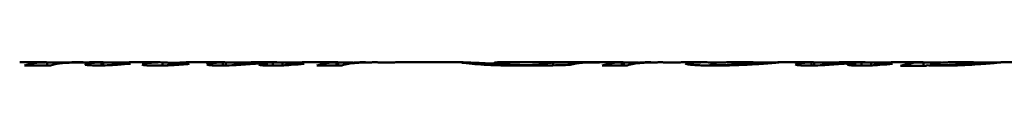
# Model space of a CAD drawing. Header units: millimetres. Extents: x 1101 to 1524, y 677 to 1180.
# Tile 4 of 5: x 1189.138 to 1274.266, y 1032.775 to 1033.086. Entities that reach past the tile are written whole.
import ezdxf

# ---------------------------------------------------------------- set-up
doc = ezdxf.new("R2010")
doc.units = ezdxf.units.MM
doc.header["$LTSCALE"] = 6.25
doc.layers.add('Widoczne (ISO)', color=7, linetype='Continuous', lineweight=50)

msp = doc.modelspace()

# ---------------------------------------------------------------- linework, layer by layer
at = {"layer": 'Widoczne (ISO)'}
for p, q in [((1189.138, 1033.075), (1191.419, 1033.075)), ((1191.809, 1032.813), (1189.545, 1032.813)), ((1191.515, 1033.073), (1191.515, 1032.813)), ((1193.113, 1033.052), (1193.113, 1033.026)), ((1193.673, 1033.075), (1194.5, 1033.075)), ((1195.339, 1033.075), (1196.344, 1033.075)), ((1196.221, 1033.073), (1196.221, 1032.805)), ((1196.349, 1033.075), (1196.349, 1032.807)), ((1197.094, 1032.912), (1197.094, 1032.832)), ((1198.123, 1032.947), (1198.123, 1032.903)), ((1198.378, 1032.967), (1198.378, 1032.926)), ((1198.619, 1033.075), (1201.273, 1033.075)), ((1201.486, 1033.072), (1201.486, 1032.797)), ((1201.966, 1032.891), (1201.966, 1032.811)), ((1202.535, 1032.884), (1202.535, 1032.838)), ((1203.476, 1032.954), (1203.476, 1032.911)), ((1203.521, 1033.075), (1206.843, 1033.075)), ((1206.701, 1033.073), (1206.701, 1032.793)), ((1206.947, 1033.072), (1206.947, 1032.798)), ((1207.731, 1032.931), (1207.731, 1032.829)), ((1207.79, 1032.923), (1207.79, 1032.832)), ((1209.148, 1033.075), (1211.359, 1033.075)), ((1210.054, 1032.952), (1210.054, 1032.823)), ((1210.496, 1033.023), (1210.496, 1032.799)), ((1211.025, 1033.067), (1211.025, 1032.792)), ((1211.858, 1033.057), (1211.858, 1032.808)), ((1212.123, 1032.905), (1212.123, 1032.82)), ((1212.564, 1032.898), (1212.564, 1032.846)), ((1213.417, 1032.96), (1213.417, 1032.918)), ((1213.594, 1033.075), (1216.61, 1033.075)), ((1216.996, 1032.813), (1214.829, 1032.813)), ((1216.515, 1033.074), (1216.515, 1032.813)), ((1216.682, 1033.074), (1216.682, 1032.813)), ((1217.584, 1033.014), (1217.584, 1032.953)), ((1218.539, 1033.075), (1219.04, 1033.075)), ((1221.669, 1033.075), (1227.477, 1033.075)), ((1230.182, 1033.04), (1230.182, 1032.83)), ((1230.472, 1033.075), (1241.287, 1033.075)), ((1234.103, 1033.074), (1239.27, 1033.074)), ((1234.103, 1033.074), (1234.103, 1033.072)), ((1234.123, 1032.861), (1234.123, 1032.797)), ((1235.26, 1033.061), (1235.26, 1032.815)), ((1241.672, 1032.813), (1239.505, 1032.813)), ((1241.192, 1033.074), (1241.192, 1032.813)), ((1241.358, 1033.074), (1241.358, 1032.813)), ((1242.26, 1033.014), (1242.26, 1032.953)), ((1243.216, 1033.075), (1243.717, 1033.075)), ((1246.346, 1033.075), (1248.299, 1033.075)), ((1248.878, 1032.902), (1248.878, 1032.793)), ((1250.267, 1033.075), (1252.566, 1033.075)), ((1252.584, 1033.073), (1252.584, 1032.899)), ((1254.717, 1033.075), (1257.726, 1033.075)), ((1257.584, 1033.073), (1257.584, 1032.793)), ((1257.829, 1033.072), (1257.829, 1032.798)), ((1258.613, 1032.931), (1258.613, 1032.829)), ((1258.672, 1032.923), (1258.672, 1032.832)), ((1260.031, 1033.075), (1262.242, 1033.075)), ((1260.937, 1032.952), (1260.937, 1032.823)), ((1261.378, 1033.023), (1261.378, 1032.799)), ((1261.907, 1033.067), (1261.907, 1032.792)), ((1262.741, 1033.057), (1262.741, 1032.808)), ((1263.005, 1032.905), (1263.005, 1032.82)), ((1263.447, 1032.898), (1263.447, 1032.846)), ((1264.299, 1032.96), (1264.299, 1032.918)), ((1264.476, 1033.075), (1267.189, 1033.075)), ((1267.471, 1032.775), (1265.279, 1032.775)), ((1267.29, 1033.072), (1267.29, 1032.775)), ((1267.858, 1032.884), (1267.858, 1032.811)), ((1269.606, 1033.075), (1271.587, 1033.075)), ((1271.662, 1033.072), (1271.662, 1032.885)), ((1273.985, 1033.075), (1343.65, 1033.075))]:
    msp.add_line(p, q, dxfattribs=at)
for centre, major_axis, ratio, start_param, end_param in [((1191.441, 958.125), (0, 74.95), 0.302768, 0.00795, 0.083654), ((1182.437, 958.125), (-434.432, 0), 0.172524, 4.687806, 4.691492), ((1193.632, 958.125), (0, -74.95), 0.291045, 3.190112, 3.225247), ((1193.673, 958.125), (0, -74.95), 0.302326, 3.141593, 3.166289), ((1196.373, 958.125), (0, 74.95), 0.317829, 0.006381, 0.057034), ((1198.643, 958.125), (0, -74.95), 0.323684, 3.149281, 3.199019), ((1191.548, 958.125), (127.415, 0), 0.588235, 1.514549, 1.517169), ((1201.273, 958.125), (0, 74.95), 0.312883, 6.274131, 6.338123), ((1203.521, 958.125), (0, -74.95), 0.309434, 3.141593, 3.201902), ((1196.656, 958.125), (119.92, 0), 0.625, 1.511273, 1.513894), ((1206.871, 958.125), (0, 74.95), 0.315789, 0.007166, 0.054413), ((1198.255, 958.125), (-423.329, 0), 0.177049, 4.688012, 4.691855), ((1979.102, 1055.792), (771.371, 22.861), 0.001024, 3.141562, 3.153912), ((1209.148, 958.125), (0, -74.95), 0.314845, 3.141593, 3.195875), ((1211.317, 958.125), (0, 74.95), 0.294118, 0.03726, 0.057296), ((1211.359, 958.125), (0, 74.95), 0.307971, 6.261572, 6.297676), ((1165.491, 958.125), (-2145.444, 0), 0.034934, 4.690199, 4.690775), ((1213.594, 958.125), (0, -74.95), 0.3, 3.141593, 3.197447), ((1207.284, 958.125), (110.64, 0), 0.677419, 1.512584, 1.515335), ((1216.63, 958.125), (0, 74.95), 0.287625, 0.005334, 0.083654), ((1208.783, 958.125), (-377.248, 0), 0.198675, 4.68805, 4.691449), ((1218.539, 958.125), (0, -74.95), 0.315582, 3.141593, 3.181994), ((1234.194, 958.125), (0, 74.95), 0.272727, 0.004419, 0.008735), ((1235.731, 958.125), (0, 74.95), 0.283951, 0.033202, 0.075649), ((1238.414, 958.125), (0, -74.95), 0.290411, 3.170738, 3.218554), ((1239.36, 958.125), (0, -74.95), 0.272727, 3.146011, 3.150328), ((1241.307, 958.125), (0, 74.95), 0.287625, 0.005334, 0.083654), ((1233.459, 958.125), (-377.248, 0), 0.198675, 4.68805, 4.691449), ((1243.216, 958.125), (0, -74.95), 0.315582, 3.141593, 3.181994), ((1257.753, 958.125), (0, 74.95), 0.315789, 0.007166, 0.054413), ((1249.137, 958.125), (-423.329, 0), 0.177049, 4.688012, 4.691855), ((2029.982, 1055.792), (771.369, 22.861), 0.001024, 3.141562, 3.153912), ((1260.031, 958.125), (0, -74.95), 0.314845, 3.141593, 3.195875), ((1262.199, 958.125), (0, 74.95), 0.294118, 0.03726, 0.057296), ((1262.242, 958.125), (0, 74.95), 0.307971, 6.261572, 6.297676), ((1216.374, 958.125), (-2145.444, 0), 0.034934, 4.690199, 4.690775), ((1264.476, 958.125), (0, -74.95), 0.3, 3.141593, 3.197447), ((1258.166, 958.125), (110.64, 0), 0.677419, 1.512584, 1.515335), ((1267.203, 958.125), (0, 74.95), 0.28722, 0.006904, 0.089502), ((1257.565, 958.125), (-455.578, 0), 0.164516, 4.687623, 4.691043), ((1269.414, 958.125), (0, -74.95), 0.290123, 3.224065, 3.231095), ((1269.372, 958.125), (0, -74.95), 0.282908, 3.146404, 3.213045)]:
    msp.add_ellipse(centre, major_axis=major_axis, ratio=ratio, start_param=start_param, end_param=end_param, dxfattribs=at)
for points, knots in [([(1191.26, 1033.073), (1191.315, 1033.074), (1191.371, 1033.075), (1191.464, 1033.075), (1191.51, 1033.074), (1191.515, 1033.073)], [0, 0, 0, 0, 0.059101, 0.059101, 0.1219667, 0.1219667, 0.1219667, 0.1219667]), ([(1195.162, 1033.075), (1194.621, 1033.074), (1194.138, 1033.068), (1193.299, 1033.04), (1192.917, 1033.018), (1192.574, 1032.987)], [0, 0, 0, 0, 0.2166548, 0.2166548, 0.4328691, 0.4328691, 0.4328691, 0.4328691]), ([(1193.113, 1033.052), (1193.386, 1033.062), (1193.673, 1033.068), (1194.213, 1033.075), (1194.571, 1033.076), (1194.866, 1033.074)], [0, 0, 0, 0, 0.1411932, 0.1411932, 0.2715237, 0.2715237, 0.2715237, 0.2715237]), ([(1194.79, 1032.882), (1194.79, 1032.894), (1194.824, 1032.908), (1194.908, 1032.932), (1194.961, 1032.943), (1195.015, 1032.953)], [0, 0, 0, 0, 0.05084389, 0.05084389, 0.09884384, 0.09884384, 0.09884384, 0.09884384]), ([(1195.966, 1032.804), (1195.845, 1032.804), (1195.722, 1032.805), (1195.499, 1032.809), (1195.398, 1032.812), (1195.163, 1032.822), (1195.069, 1032.829), (1194.933, 1032.842), (1194.879, 1032.85), (1194.806, 1032.866), (1194.79, 1032.874), (1194.79, 1032.882)], [0, 0, 0, 0, 0.0364589, 0.0364589, 0.0682454, 0.0682454, 0.1161685, 0.1161685, 0.1667644, 0.1667644, 0.2181824, 0.2181824, 0.2181824, 0.2181824]), ([(1198.711, 1032.956), (1198.403, 1032.928), (1198.026, 1032.892), (1197.325, 1032.844), (1197.027, 1032.827), (1196.462, 1032.808), (1196.218, 1032.804), (1195.966, 1032.804)], [0, 0, 0, 0, 0.1787323, 0.1787323, 0.2852282, 0.2852282, 0.3607099, 0.3607099, 0.3607099, 0.3607099]), ([(1196.221, 1033.073), (1196.251, 1033.074), (1196.281, 1033.074), (1196.328, 1033.075), (1196.349, 1033.075), (1196.349, 1033.075)], [0, 0, 0, 0, 0.02767374, 0.02767374, 0.05676966, 0.05676966, 0.05676966, 0.05676966]), ([(1196.349, 1033.057), (1196.461, 1033.056), (1196.587, 1033.055), (1196.974, 1033.051), (1197.238, 1033.05), (1197.505, 1033.05)], [0.16521713, 0.16521713, 0.16521713, 0.16521713, 0.18357535, 0.18357535, 0.21721171, 0.21721171, 0.21721171, 0.21721171]), ([(1197.25, 1032.951), (1197.218, 1032.946), (1197.183, 1032.939), (1197.117, 1032.924), (1197.094, 1032.916), (1197.094, 1032.912)], [0, 0, 0, 0, 0.03238284, 0.03238284, 0.07609555, 0.07609555, 0.07609555, 0.07609555]), ([(1197.094, 1032.912), (1197.094, 1032.91), (1197.099, 1032.908), (1197.11, 1032.907), (1197.122, 1032.905), (1197.14, 1032.903), (1197.161, 1032.901), (1197.175, 1032.9), (1197.2, 1032.899), (1197.23, 1032.897), (1197.241, 1032.897), (1197.253, 1032.897), (1197.265, 1032.897), (1197.276, 1032.896), (1197.288, 1032.896), (1197.299, 1032.896)], [0, 0, 0, 0, 0.00872244, 0.00872244, 0.00872244, 0.01802378, 0.01802378, 0.01802378, 0.02434292, 0.02434292, 0.02434292, 0.02662667, 0.02662667, 0.02662667, 0.02877157, 0.02877157, 0.02877157, 0.02877157]), ([(1197.299, 1032.896), (1197.327, 1032.896), (1197.353, 1032.897), (1197.378, 1032.897), (1197.417, 1032.898), (1197.454, 1032.9), (1197.486, 1032.902)], [0, 0, 0, 0, 0.00813785, 0.00813785, 0.00813785, 0.02054623, 0.02054623, 0.02054623, 0.02054623]), ([(1197.486, 1032.902), (1197.597, 1032.908), (1197.701, 1032.915), (1197.797, 1032.921), (1197.913, 1032.93), (1198.023, 1032.939), (1198.123, 1032.947)], [0, 0, 0, 0, 0.04309229, 0.04309229, 0.04309229, 0.09559057, 0.09559057, 0.09559057, 0.09559057]), ([(1197.505, 1033.05), (1197.601, 1033.05), (1197.695, 1033.05), (1197.878, 1033.051), (1197.963, 1033.052), (1198.05, 1033.053), (1198.055, 1033.053), (1198.061, 1033.053)], [0, 0, 0, 0, 0.02863055, 0.02863055, 0.05643085, 0.05643085, 0.05832315, 0.05832315, 0.05832315, 0.05832315]), ([(1198.123, 1032.947), (1198.155, 1032.95), (1198.193, 1032.953), (1198.226, 1032.955), (1198.274, 1032.959), (1198.328, 1032.964), (1198.378, 1032.967)], [0, 0, 0, 0, 0.01705241, 0.01705241, 0.01705241, 0.04273518, 0.04273518, 0.04273518, 0.04273518]), ([(1199.741, 1032.878), (1199.741, 1032.894), (1199.774, 1032.91), (1199.862, 1032.937), (1199.921, 1032.95), (1199.986, 1032.962)], [0, 0, 0, 0, 0.0654985, 0.0654985, 0.1321367, 0.1321367, 0.1321367, 0.1321367]), ([(1201.005, 1032.792), (1200.868, 1032.792), (1200.728, 1032.793), (1200.477, 1032.798), (1200.365, 1032.801), (1200.115, 1032.813), (1200.019, 1032.821), (1199.883, 1032.835), (1199.829, 1032.843), (1199.756, 1032.861), (1199.741, 1032.869), (1199.741, 1032.878)], [0, 0, 0, 0, 0.0413437, 0.0413437, 0.0769062, 0.0769062, 0.1272181, 0.1272181, 0.1822431, 0.1822431, 0.2391903, 0.2391903, 0.2391903, 0.2391903]), ([(1203.79, 1032.942), (1203.594, 1032.922), (1203.366, 1032.899), (1202.826, 1032.856), (1202.56, 1032.839), (1202.095, 1032.816), (1201.883, 1032.807), (1201.447, 1032.795), (1201.229, 1032.792), (1201.005, 1032.792)], [0, 0, 0, 0, 0.1182855, 0.1182855, 0.2437341, 0.2437341, 0.3376177, 0.3376177, 0.4275405, 0.4275405, 0.4275405, 0.4275405]), ([(1201.486, 1033.054), (1201.633, 1033.053), (1201.779, 1033.051), (1202.195, 1033.044), (1202.452, 1033.039), (1202.729, 1033.031)], [0.10476, 0.10476, 0.10476, 0.10476, 0.1543309, 0.1543309, 0.2495962, 0.2495962, 0.2495962, 0.2495962]), ([(1202.123, 1032.939), (1202.085, 1032.932), (1202.048, 1032.924), (1201.99, 1032.908), (1201.966, 1032.899), (1201.966, 1032.891)], [0, 0, 0, 0, 0.03679265, 0.03679265, 0.07619673, 0.07619673, 0.07619673, 0.07619673]), ([(1201.966, 1032.891), (1201.966, 1032.89), (1201.968, 1032.889), (1201.974, 1032.887), (1201.979, 1032.886), (1201.999, 1032.883), (1202.018, 1032.881), (1202.059, 1032.879), (1202.087, 1032.878), (1202.156, 1032.876), (1202.188, 1032.875), (1202.221, 1032.875)], [0, 0, 0, 0, 0.00431885, 0.00431885, 0.00857177, 0.00857177, 0.01732176, 0.01732176, 0.0244299, 0.0244299, 0.03014989, 0.03014989, 0.03014989, 0.03014989]), ([(1202.221, 1032.875), (1202.273, 1032.875), (1202.323, 1032.876), (1202.371, 1032.877), (1202.43, 1032.879), (1202.485, 1032.882), (1202.535, 1032.884)], [0, 0, 0, 0, 0.01551895, 0.01551895, 0.01551895, 0.03466904, 0.03466904, 0.03466904, 0.03466904]), ([(1202.535, 1032.884), (1202.716, 1032.895), (1202.894, 1032.908), (1203.193, 1032.931), (1203.34, 1032.943), (1203.476, 1032.954)], [0, 0, 0, 0, 0.0691475, 0.0691475, 0.1401637, 0.1401637, 0.1401637, 0.1401637]), ([(1205.329, 1032.888), (1205.329, 1032.902), (1205.367, 1032.917), (1205.458, 1032.942), (1205.519, 1032.953), (1205.584, 1032.964)], [0, 0, 0, 0, 0.0603145, 0.0603145, 0.1221411, 0.1221411, 0.1221411, 0.1221411]), ([(1206.476, 1032.792), (1206.354, 1032.792), (1206.233, 1032.793), (1206.005, 1032.8), (1205.902, 1032.805), (1205.725, 1032.816), (1205.604, 1032.825), (1205.446, 1032.845), (1205.402, 1032.853), (1205.342, 1032.871), (1205.329, 1032.879), (1205.329, 1032.888)], [0, 0, 0, 0, 0.0367373, 0.0367373, 0.0722099, 0.0722099, 0.1031941, 0.1031941, 0.1224084, 0.1224084, 0.1426639, 0.1426639, 0.1426639, 0.1426639]), ([(1208.839, 1032.905), (1208.595, 1032.887), (1208.317, 1032.866), (1207.802, 1032.832), (1207.56, 1032.818), (1207.134, 1032.802), (1207.001, 1032.798), (1206.737, 1032.793), (1206.607, 1032.792), (1206.476, 1032.792)], [0, 0, 0, 0, 0.1087638, 0.1087638, 0.2020831, 0.2020831, 0.2422273, 0.2422273, 0.2798706, 0.2798706, 0.2798706, 0.2798706]), ([(1206.701, 1033.073), (1206.755, 1033.074), (1206.809, 1033.075), (1206.908, 1033.075), (1206.947, 1033.074), (1206.947, 1033.072)], [0, 0, 0, 0, 0.0583687, 0.0583687, 0.129882, 0.129882, 0.129882, 0.129882]), ([(1207.868, 1032.965), (1207.835, 1032.959), (1207.801, 1032.953), (1207.749, 1032.941), (1207.731, 1032.935), (1207.731, 1032.931)], [0, 0, 0, 0, 0.03173529, 0.03173529, 0.06403659, 0.06403659, 0.06403659, 0.06403659]), ([(1207.79, 1032.923), (1207.812, 1032.922), (1207.837, 1032.92), (1207.866, 1032.92), (1207.895, 1032.919), (1207.925, 1032.918), (1207.956, 1032.918)], [0, 0, 0, 0, 0.00934218, 0.00934218, 0.00934218, 0.01873696, 0.01873696, 0.01873696, 0.01873696]), ([(1207.956, 1032.918), (1208, 1032.918), (1208.043, 1032.919), (1208.132, 1032.92), (1208.18, 1032.921), (1208.335, 1032.926), (1208.443, 1032.931), (1208.71, 1032.943), (1208.879, 1032.953), (1209.025, 1032.962)], [0, 0, 0, 0, 0.0129541, 0.0129541, 0.027787, 0.027787, 0.0642513, 0.0642513, 0.1295574, 0.1295574, 0.1295574, 0.1295574]), ([(1210.496, 1033.023), (1210.245, 1033.009), (1209.984, 1032.992), (1209.48, 1032.956), (1209.12, 1032.926), (1208.839, 1032.905)], [0, 0, 0, 0, 0.1331763, 0.1331763, 0.2623278, 0.2623278, 0.2623278, 0.2623278]), ([(1209.025, 1032.962), (1209.423, 1032.986), (1209.79, 1033.01), (1210.436, 1033.046), (1210.743, 1033.059), (1211.025, 1033.067)], [0, 0, 0, 0, 0.1777339, 0.1777339, 0.3586567, 0.3586567, 0.3586567, 0.3586567]), ([(1209.819, 1032.873), (1209.819, 1032.888), (1209.851, 1032.903), (1209.935, 1032.928), (1209.992, 1032.941), (1210.054, 1032.952)], [0, 0, 0, 0, 0.0603112, 0.0603112, 0.1216026, 0.1216026, 0.1216026, 0.1216026]), ([(1211.005, 1032.792), (1210.892, 1032.792), (1210.778, 1032.793), (1210.568, 1032.796), (1210.472, 1032.799), (1210.236, 1032.808), (1210.135, 1032.815), (1209.983, 1032.829), (1209.921, 1032.837), (1209.837, 1032.855), (1209.819, 1032.864), (1209.819, 1032.873)], [0, 0, 0, 0, 0.0340117, 0.0340117, 0.0641372, 0.0641372, 0.1120675, 0.1120675, 0.1674801, 0.1674801, 0.2246722, 0.2246722, 0.2246722, 0.2246722]), ([(1213.721, 1032.948), (1213.425, 1032.918), (1213.059, 1032.881), (1212.363, 1032.832), (1212.071, 1032.815), (1211.506, 1032.796), (1211.26, 1032.792), (1211.005, 1032.792)], [0, 0, 0, 0, 0.1781176, 0.1781176, 0.2831638, 0.2831638, 0.3593803, 0.3593803, 0.3593803, 0.3593803]), ([(1212.339, 1032.958), (1212.289, 1032.948), (1212.232, 1032.936), (1212.154, 1032.917), (1212.123, 1032.908), (1212.123, 1032.905)], [0, 0, 0, 0, 0.05423633, 0.05423633, 0.09614626, 0.09614626, 0.09614626, 0.09614626]), ([(1212.123, 1032.905), (1212.123, 1032.904), (1212.126, 1032.903), (1212.137, 1032.9), (1212.145, 1032.899), (1212.168, 1032.897), (1212.19, 1032.895), (1212.233, 1032.892), (1212.251, 1032.891), (1212.289, 1032.89), (1212.309, 1032.89), (1212.329, 1032.89)], [0, 0, 0, 0, 0.00507523, 0.00507523, 0.01071289, 0.01071289, 0.01794095, 0.01794095, 0.02224842, 0.02224842, 0.0263314, 0.0263314, 0.0263314, 0.0263314]), ([(1212.329, 1032.89), (1212.363, 1032.89), (1212.397, 1032.891), (1212.429, 1032.891), (1212.479, 1032.893), (1212.524, 1032.895), (1212.564, 1032.898)], [0, 0, 0, 0, 0.01031918, 0.01031918, 0.01031918, 0.02652412, 0.02652412, 0.02652412, 0.02652412]), ([(1212.564, 1032.898), (1212.712, 1032.905), (1212.87, 1032.917), (1213.149, 1032.938), (1213.29, 1032.95), (1213.417, 1032.96)], [0, 0, 0, 0, 0.0554994, 0.0554994, 0.111646, 0.111646, 0.111646, 0.111646]), ([(1216.515, 1033.074), (1216.552, 1033.075), (1216.589, 1033.075), (1216.648, 1033.075), (1216.682, 1033.074), (1216.682, 1033.074)], [0, 0, 0, 0, 0.04436295, 0.04436295, 0.08595871, 0.08595871, 0.08595871, 0.08595871]), ([(1219.731, 1033.075), (1219.63, 1033.075), (1219.513, 1033.074), (1219.173, 1033.072), (1219.014, 1033.068), (1218.722, 1033.059), (1218.539, 1033.05), (1217.885, 1033.008), (1217.686, 1032.971), (1217.38, 1032.916), (1217.182, 1032.869), (1216.996, 1032.813)], [0, 0, 0, 0, 0.034539, 0.034539, 0.092788, 0.092788, 0.216909, 0.216909, 0.826528, 0.826528, 1.849944, 1.849944, 1.849944, 1.849944]), ([(1217.584, 1033.014), (1217.752, 1033.029), (1217.924, 1033.042), (1218.281, 1033.061), (1218.472, 1033.068), (1218.873, 1033.076), (1219.112, 1033.076), (1219.353, 1033.073)], [0, 0, 0, 0, 0.1248138, 0.1248138, 0.2545978, 0.2545978, 0.3937506, 0.3937506, 0.3937506, 0.3937506]), ([(1219.907, 1033.075), (1219.879, 1033.075), (1219.851, 1033.075), (1219.824, 1033.075), (1219.792, 1033.075), (1219.761, 1033.075), (1219.731, 1033.075)], [0, 0, 0, 0, 0.00843769, 0.00843769, 0.00843769, 0.01840082, 0.01840082, 0.01840082, 0.01840082]), ([(1220.819, 1033.069), (1220.752, 1033.069), (1220.686, 1033.07), (1220.562, 1033.07), (1220.507, 1033.07), (1220.369, 1033.072), (1220.32, 1033.073), (1220.235, 1033.074), (1220.161, 1033.074), (1220.087, 1033.075), (1220.061, 1033.075), (1220, 1033.075), (1219.982, 1033.075), (1219.945, 1033.075), (1219.926, 1033.075), (1219.907, 1033.075)], [0, 0, 0, 0, 0.0201625, 0.0201625, 0.0394371, 0.0394371, 0.07506, 0.07506, 0.1406061, 0.1406061, 0.157795, 0.157795, 0.1645281, 0.1645281, 0.1709653, 0.1709653, 0.1709653, 0.1709653]), ([(1221.398, 1033.073), (1221.33, 1033.072), (1221.249, 1033.071), (1221.102, 1033.07), (1221.048, 1033.07), (1220.935, 1033.07), (1220.878, 1033.069), (1220.819, 1033.069)], [0, 0, 0, 0, 0.03576669, 0.03576669, 0.05400249, 0.05400249, 0.07154055, 0.07154055, 0.07154055, 0.07154055]), ([(1227.358, 1033.064), (1227.358, 1033.072), (1227.404, 1033.076), (1227.633, 1033.074), (1227.849, 1033.065), (1228.422, 1033.039), (1228.749, 1033.024), (1229.448, 1032.992), (1229.804, 1032.976), (1230.182, 1032.96)], [0, 0, 0, 0, 0.1448433, 0.1448433, 0.3329799, 0.3329799, 0.4983942, 0.4983942, 0.6412734, 0.6412734, 0.6412734, 0.6412734]), ([(1232.741, 1032.789), (1232.251, 1032.789), (1231.756, 1032.793), (1230.475, 1032.815), (1229.946, 1032.838), (1229.188, 1032.875), (1228.816, 1032.901), (1228.189, 1032.951), (1227.802, 1032.987), (1227.422, 1033.039), (1227.358, 1033.054), (1227.358, 1033.064)], [0, 0, 0, 0, 0.146955, 0.146955, 0.392058, 0.392058, 0.72545, 0.72545, 1.049323, 1.049323, 1.249714, 1.249714, 1.249714, 1.249714]), ([(1230.472, 1033.075), (1230.396, 1033.075), (1230.335, 1033.073), (1230.254, 1033.067), (1230.228, 1033.064), (1230.191, 1033.054), (1230.182, 1033.048), (1230.182, 1033.04)], [0.5163695, 0.5163695, 0.5163695, 0.5163695, 0.5654637, 0.5654637, 0.6020218, 0.6020218, 0.6420829, 0.6420829, 0.6420829, 0.6420829]), ([(1230.182, 1033.04), (1230.182, 1033.028), (1230.213, 1033.013), (1230.358, 1032.981), (1230.458, 1032.964), (1230.828, 1032.921), (1231.105, 1032.901), (1231.6, 1032.871), (1231.886, 1032.858), (1232.452, 1032.844), (1232.706, 1032.841), (1232.966, 1032.841)], [0, 0, 0, 0, 0.1173939, 0.1173939, 0.215125, 0.215125, 0.3643079, 0.3643079, 0.5242894, 0.5242894, 0.6475555, 0.6475555, 0.6475555, 0.6475555]), ([(1236.741, 1032.853), (1236.184, 1032.836), (1235.611, 1032.821), (1235.023, 1032.81), (1234.272, 1032.796), (1233.51, 1032.789), (1232.741, 1032.789)], [0, 0, 0, 0, 0.1805345, 0.1805345, 0.1805345, 0.4113496, 0.4113496, 0.4113496, 0.4113496]), ([(1232.966, 1032.841), (1233.142, 1032.841), (1233.323, 1032.843), (1233.495, 1032.846), (1233.707, 1032.85), (1233.92, 1032.855), (1234.123, 1032.861)], [0, 0, 0, 0, 0.0528892, 0.0528892, 0.0528892, 0.1179522, 0.1179522, 0.1179522, 0.1179522]), ([(1235.26, 1033.061), (1235.26, 1033.063), (1235.249, 1033.064), (1235.202, 1033.066), (1235.166, 1033.067), (1235.066, 1033.069), (1235.002, 1033.07), (1234.85, 1033.071), (1234.722, 1033.071), (1234.413, 1033.072), (1234.205, 1033.072), (1234.015, 1033.072)], [0, 0, 0, 0, 0.0227417, 0.0227417, 0.0451986, 0.0451986, 0.0720313, 0.0720313, 0.1289462, 0.1289462, 0.2141686, 0.2141686, 0.2141686, 0.2141686]), ([(1235.025, 1033.034), (1235.075, 1033.039), (1235.127, 1033.045), (1235.223, 1033.055), (1235.26, 1033.059), (1235.26, 1033.061)], [0, 0, 0, 0, 0.0533129, 0.0533129, 0.1206658, 0.1206658, 0.1206658, 0.1206658]), ([(1238.054, 1033.064), (1238.012, 1033.063), (1237.958, 1033.06), (1237.862, 1033.052), (1237.818, 1033.048), (1237.78, 1033.043)], [0, 0, 0, 0, 0.02829116, 0.02829116, 0.05071647, 0.05071647, 0.05071647, 0.05071647]), ([(1239.182, 1033.072), (1238.956, 1033.072), (1238.732, 1033.072), (1238.46, 1033.07), (1238.362, 1033.07), (1238.177, 1033.067), (1238.108, 1033.066), (1238.054, 1033.064)], [0, 0, 0, 0, 0.0679807, 0.0679807, 0.1007188, 0.1007188, 0.1289843, 0.1289843, 0.1289843, 0.1289843]), ([(1241.192, 1033.074), (1241.228, 1033.075), (1241.266, 1033.075), (1241.325, 1033.075), (1241.358, 1033.074), (1241.358, 1033.074)], [0, 0, 0, 0, 0.04436295, 0.04436295, 0.08595871, 0.08595871, 0.08595871, 0.08595871]), ([(1244.407, 1033.075), (1244.306, 1033.075), (1244.189, 1033.074), (1243.849, 1033.072), (1243.691, 1033.068), (1243.398, 1033.059), (1243.215, 1033.05), (1242.561, 1033.008), (1242.362, 1032.971), (1242.057, 1032.916), (1241.858, 1032.869), (1241.672, 1032.813)], [0, 0, 0, 0, 0.034539, 0.034539, 0.092788, 0.092788, 0.216909, 0.216909, 0.826528, 0.826528, 1.849944, 1.849944, 1.849944, 1.849944]), ([(1242.26, 1033.014), (1242.428, 1033.029), (1242.601, 1033.042), (1242.958, 1033.061), (1243.148, 1033.068), (1243.55, 1033.076), (1243.789, 1033.076), (1244.03, 1033.073)], [0, 0, 0, 0, 0.1248138, 0.1248138, 0.2545978, 0.2545978, 0.3937506, 0.3937506, 0.3937506, 0.3937506]), ([(1244.584, 1033.075), (1244.556, 1033.075), (1244.528, 1033.075), (1244.5, 1033.075), (1244.468, 1033.075), (1244.437, 1033.075), (1244.407, 1033.075)], [0, 0, 0, 0, 0.00843769, 0.00843769, 0.00843769, 0.01840082, 0.01840082, 0.01840082, 0.01840082]), ([(1245.496, 1033.069), (1245.428, 1033.069), (1245.362, 1033.07), (1245.238, 1033.07), (1245.184, 1033.07), (1245.045, 1033.072), (1244.997, 1033.073), (1244.911, 1033.074), (1244.837, 1033.074), (1244.763, 1033.075), (1244.738, 1033.075), (1244.677, 1033.075), (1244.659, 1033.075), (1244.621, 1033.075), (1244.603, 1033.075), (1244.584, 1033.075)], [0, 0, 0, 0, 0.0201625, 0.0201625, 0.0394371, 0.0394371, 0.07506, 0.07506, 0.1406061, 0.1406061, 0.157795, 0.157795, 0.1645281, 0.1645281, 0.1709653, 0.1709653, 0.1709653, 0.1709653]), ([(1246.074, 1033.073), (1246.007, 1033.072), (1245.925, 1033.071), (1245.778, 1033.07), (1245.724, 1033.07), (1245.611, 1033.07), (1245.554, 1033.069), (1245.496, 1033.069)], [0, 0, 0, 0, 0.03576669, 0.03576669, 0.05400249, 0.05400249, 0.07154055, 0.07154055, 0.07154055, 0.07154055]), ([(1246.692, 1032.966), (1246.692, 1032.989), (1246.736, 1033.008), (1246.947, 1033.043), (1247.11, 1033.052), (1247.436, 1033.067), (1247.704, 1033.072), (1248.481, 1033.077), (1248.95, 1033.073), (1249.425, 1033.068), (1249.572, 1033.067), (1249.742, 1033.065)], [0, 0, 0, 0, 0.128295, 0.128295, 0.284341, 0.284341, 0.614056, 0.614056, 1.081493, 1.081493, 1.240995, 1.240995, 1.240995, 1.240995]), ([(1249.221, 1032.792), (1248.994, 1032.792), (1248.766, 1032.794), (1248.318, 1032.802), (1248.102, 1032.808), (1247.618, 1032.829), (1247.427, 1032.844), (1247.093, 1032.874), (1246.942, 1032.892), (1246.737, 1032.931), (1246.692, 1032.949), (1246.692, 1032.966)], [0, 0, 0, 0, 0.0681033, 0.0681033, 0.1369899, 0.1369899, 0.2328669, 0.2328669, 0.3715272, 0.3715272, 0.5150719, 0.5150719, 0.5150719, 0.5150719]), ([(1250.267, 1033.075), (1250.134, 1033.075), (1250.011, 1033.073), (1249.731, 1033.066), (1249.534, 1033.057), (1249.077, 1033.013), (1248.878, 1032.966), (1248.878, 1032.902)], [-0.5656451, -0.5656451, -0.5656451, -0.5656451, -0.4580902, -0.4580902, -0.2861428, -0.2861428, 0, 0, 0, 0]), ([(1248.878, 1032.902), (1248.878, 1032.896), (1248.885, 1032.89), (1248.917, 1032.88), (1248.941, 1032.874), (1249.035, 1032.86), (1249.119, 1032.853), (1249.264, 1032.843), (1249.344, 1032.838), (1249.523, 1032.833), (1249.616, 1032.831), (1249.711, 1032.831)], [-0.1184774, -0.1184774, -0.1184774, -0.1184774, -0.1021206, -0.1021206, -0.0867963, -0.0867963, -0.0576427, -0.0576427, -0.0286938, -0.0286938, 0, 0, 0, 0]), ([(1254.77, 1033.073), (1254.77, 1033.071), (1254.749, 1033.068), (1254.662, 1033.057), (1254.588, 1033.05), (1254.243, 1033.019), (1253.813, 1032.982), (1252.992, 1032.924), (1252.736, 1032.907), (1251.925, 1032.861), (1251.248, 1032.828), (1250.286, 1032.803), (1250.055, 1032.799), (1249.621, 1032.793), (1249.422, 1032.792), (1249.221, 1032.792)], [0, 0, 0, 0, 0.0793624, 0.0793624, 0.1722007, 0.1722007, 0.408098, 0.408098, 0.5020277, 0.5020277, 0.6812623, 0.6812623, 0.736683, 0.736683, 0.7834413, 0.7834413, 0.7834413, 0.7834413]), ([(1249.711, 1032.831), (1249.824, 1032.831), (1249.935, 1032.833), (1250.042, 1032.836), (1250.147, 1032.839), (1250.243, 1032.843), (1250.329, 1032.849)], [0, 0, 0, 0, 0.03393309, 0.03393309, 0.03393309, 0.06738057, 0.06738057, 0.06738057, 0.06738057]), ([(1252.584, 1033.073), (1252.584, 1033.076), (1252.551, 1033.076), (1252.433, 1033.069), (1252.343, 1033.061), (1252.137, 1033.042), (1251.99, 1033.026), (1251.517, 1032.973), (1251.247, 1032.941), (1250.929, 1032.905), (1250.766, 1032.886), (1250.52, 1032.863), (1250.427, 1032.855), (1250.329, 1032.849)], [0, 0, 0, 0, 0.1169448, 0.1169448, 0.2430784, 0.2430784, 0.3570391, 0.3570391, 0.5145959, 0.5145959, 0.6272153, 0.6272153, 0.6788547, 0.6788547, 0.6788547, 0.6788547]), ([(1252.584, 1033.05), (1252.818, 1033.051), (1253.047, 1033.053), (1253.486, 1033.057), (1253.762, 1033.06), (1254.243, 1033.068), (1254.4, 1033.071), (1254.6, 1033.074), (1254.664, 1033.075), (1254.75, 1033.075), (1254.77, 1033.074), (1254.77, 1033.073)], [0.0377196, 0.0377196, 0.0377196, 0.0377196, 0.1098356, 0.1098356, 0.1797962, 0.1797962, 0.2426454, 0.2426454, 0.2898617, 0.2898617, 0.339099, 0.339099, 0.339099, 0.339099]), ([(1256.211, 1032.888), (1256.211, 1032.902), (1256.249, 1032.917), (1256.34, 1032.942), (1256.401, 1032.953), (1256.466, 1032.964)], [0, 0, 0, 0, 0.0603145, 0.0603145, 0.1221411, 0.1221411, 0.1221411, 0.1221411]), ([(1257.358, 1032.792), (1257.236, 1032.792), (1257.116, 1032.793), (1256.887, 1032.8), (1256.785, 1032.805), (1256.608, 1032.816), (1256.487, 1032.825), (1256.329, 1032.845), (1256.284, 1032.853), (1256.224, 1032.871), (1256.211, 1032.879), (1256.211, 1032.888)], [0, 0, 0, 0, 0.0367373, 0.0367373, 0.0722099, 0.0722099, 0.1031941, 0.1031941, 0.1224084, 0.1224084, 0.1426639, 0.1426639, 0.1426639, 0.1426639]), ([(1259.721, 1032.905), (1259.477, 1032.887), (1259.199, 1032.866), (1258.685, 1032.832), (1258.442, 1032.818), (1258.016, 1032.802), (1257.883, 1032.798), (1257.619, 1032.793), (1257.489, 1032.792), (1257.358, 1032.792)], [0, 0, 0, 0, 0.1087638, 0.1087638, 0.2020831, 0.2020831, 0.2422273, 0.2422273, 0.2798706, 0.2798706, 0.2798706, 0.2798706]), ([(1257.584, 1033.073), (1257.637, 1033.074), (1257.692, 1033.075), (1257.79, 1033.075), (1257.829, 1033.074), (1257.829, 1033.072)], [0, 0, 0, 0, 0.0583687, 0.0583687, 0.129882, 0.129882, 0.129882, 0.129882]), ([(1258.75, 1032.965), (1258.718, 1032.959), (1258.683, 1032.953), (1258.631, 1032.941), (1258.613, 1032.935), (1258.613, 1032.931)], [0, 0, 0, 0, 0.03173529, 0.03173529, 0.06403659, 0.06403659, 0.06403659, 0.06403659]), ([(1258.672, 1032.923), (1258.694, 1032.922), (1258.719, 1032.92), (1258.748, 1032.92), (1258.777, 1032.919), (1258.807, 1032.918), (1258.839, 1032.918)], [0, 0, 0, 0, 0.00934218, 0.00934218, 0.00934218, 0.01873696, 0.01873696, 0.01873696, 0.01873696]), ([(1258.839, 1032.918), (1258.882, 1032.918), (1258.925, 1032.919), (1259.015, 1032.92), (1259.062, 1032.921), (1259.217, 1032.926), (1259.326, 1032.931), (1259.592, 1032.943), (1259.761, 1032.953), (1259.907, 1032.962)], [0, 0, 0, 0, 0.0129541, 0.0129541, 0.027787, 0.027787, 0.0642513, 0.0642513, 0.1295574, 0.1295574, 0.1295574, 0.1295574]), ([(1261.378, 1033.023), (1261.128, 1033.009), (1260.866, 1032.992), (1260.363, 1032.956), (1260.002, 1032.926), (1259.721, 1032.905)], [0, 0, 0, 0, 0.1331763, 0.1331763, 0.2623278, 0.2623278, 0.2623278, 0.2623278]), ([(1259.907, 1032.962), (1260.305, 1032.986), (1260.672, 1033.01), (1261.318, 1033.046), (1261.625, 1033.059), (1261.907, 1033.067)], [0, 0, 0, 0, 0.1777339, 0.1777339, 0.3586567, 0.3586567, 0.3586567, 0.3586567]), ([(1260.701, 1032.873), (1260.701, 1032.888), (1260.734, 1032.903), (1260.818, 1032.928), (1260.875, 1032.941), (1260.937, 1032.952)], [0, 0, 0, 0, 0.0603112, 0.0603112, 0.1216026, 0.1216026, 0.1216026, 0.1216026]), ([(1261.888, 1032.792), (1261.774, 1032.792), (1261.66, 1032.793), (1261.45, 1032.796), (1261.354, 1032.799), (1261.118, 1032.808), (1261.018, 1032.815), (1260.866, 1032.829), (1260.803, 1032.837), (1260.719, 1032.855), (1260.701, 1032.864), (1260.701, 1032.873)], [0, 0, 0, 0, 0.0340117, 0.0340117, 0.0641372, 0.0641372, 0.1120675, 0.1120675, 0.1674801, 0.1674801, 0.2246722, 0.2246722, 0.2246722, 0.2246722]), ([(1264.603, 1032.948), (1264.308, 1032.918), (1263.941, 1032.881), (1263.245, 1032.832), (1262.953, 1032.815), (1262.388, 1032.796), (1262.142, 1032.792), (1261.888, 1032.792)], [0, 0, 0, 0, 0.1781176, 0.1781176, 0.2831638, 0.2831638, 0.3593803, 0.3593803, 0.3593803, 0.3593803]), ([(1263.221, 1032.958), (1263.171, 1032.948), (1263.114, 1032.936), (1263.036, 1032.917), (1263.005, 1032.908), (1263.005, 1032.905)], [0, 0, 0, 0, 0.05423633, 0.05423633, 0.09614626, 0.09614626, 0.09614626, 0.09614626]), ([(1263.005, 1032.905), (1263.005, 1032.904), (1263.008, 1032.903), (1263.019, 1032.9), (1263.028, 1032.899), (1263.05, 1032.897), (1263.072, 1032.895), (1263.116, 1032.892), (1263.133, 1032.891), (1263.172, 1032.89), (1263.191, 1032.89), (1263.211, 1032.89)], [0, 0, 0, 0, 0.00507523, 0.00507523, 0.01071289, 0.01071289, 0.01794095, 0.01794095, 0.02224842, 0.02224842, 0.0263314, 0.0263314, 0.0263314, 0.0263314]), ([(1263.211, 1032.89), (1263.246, 1032.89), (1263.279, 1032.891), (1263.311, 1032.891), (1263.361, 1032.893), (1263.407, 1032.895), (1263.447, 1032.898)], [0, 0, 0, 0, 0.01031918, 0.01031918, 0.01031918, 0.02652412, 0.02652412, 0.02652412, 0.02652412]), ([(1263.447, 1032.898), (1263.594, 1032.905), (1263.753, 1032.917), (1264.032, 1032.938), (1264.172, 1032.95), (1264.299, 1032.96)], [0, 0, 0, 0, 0.0554994, 0.0554994, 0.111646, 0.111646, 0.111646, 0.111646]), ([(1267.054, 1033.073), (1267.108, 1033.075), (1267.161, 1033.075), (1267.228, 1033.075), (1267.252, 1033.075), (1267.28, 1033.073), (1267.29, 1033.073), (1267.29, 1033.072)], [0, 0, 0, 0, 0.0586636, 0.0586636, 0.0926355, 0.0926355, 0.1168505, 0.1168505, 0.1168505, 0.1168505]), ([(1268.829, 1032.792), (1268.528, 1032.792), (1268.352, 1032.795), (1268.069, 1032.802), (1267.831, 1032.812), (1267.623, 1032.82)], [0, 0, 0, 0, 0.0902824, 0.0902824, 0.258829, 0.258829, 0.258829, 0.258829]), ([(1267.858, 1032.884), (1267.939, 1032.874), (1268.033, 1032.864), (1268.24, 1032.846), (1268.321, 1032.841), (1268.453, 1032.835), (1268.524, 1032.832), (1268.677, 1032.829), (1268.758, 1032.828), (1268.839, 1032.828)], [-0.09180281, -0.09180281, -0.09180281, -0.09180281, -0.07026397, -0.07026397, -0.04750762, -0.04750762, -0.02434401, -0.02434401, 0, 0, 0, 0]), ([(1272.231, 1032.923), (1271.911, 1032.9), (1271.555, 1032.876), (1271.163, 1032.855), (1270.768, 1032.834), (1270.341, 1032.816), (1269.878, 1032.805), (1269.535, 1032.796), (1269.186, 1032.792), (1268.829, 1032.792)], [0, 0, 0, 0, 0.1438978, 0.1438978, 0.1438978, 0.2883829, 0.2883829, 0.2883829, 0.3953565, 0.3953565, 0.3953565, 0.3953565]), ([(1268.839, 1032.828), (1268.953, 1032.828), (1269.064, 1032.83), (1269.248, 1032.835), (1269.352, 1032.838), (1269.724, 1032.858), (1270.012, 1032.882), (1270.509, 1032.926), (1271.01, 1032.979), (1271.448, 1033.037), (1271.541, 1033.05), (1271.64, 1033.065), (1271.662, 1033.07), (1271.662, 1033.072)], [-1.675369, -1.675369, -1.675369, -1.675369, -1.380436, -1.380436, -1.177001, -1.177001, -0.790705, -0.790705, -0.225005, -0.225005, -0.091714, -0.091714, 0, 0, 0, 0]), ([(1271.587, 1033.075), (1271.602, 1033.075), (1271.614, 1033.075), (1271.652, 1033.074), (1271.662, 1033.074), (1271.662, 1033.072)], [0.09182022, 0.09182022, 0.09182022, 0.09182022, 0.10130501, 0.10130501, 0.12942712, 0.12942712, 0.12942712, 0.12942712]), ([(1273.996, 1033.075), (1273.996, 1033.072), (1273.881, 1033.058), (1273.634, 1033.035), (1273.329, 1033.006), (1272.845, 1032.966), (1272.231, 1032.923)], [0, 0, 0, 0, 0.2241534, 0.2241534, 0.2241534, 0.5000738, 0.5000738, 0.5000738, 0.5000738]), ([(1272.241, 1033.05), (1272.432, 1033.05), (1272.623, 1033.05), (1272.986, 1033.053), (1273.148, 1033.056), (1273.493, 1033.062), (1273.625, 1033.066), (1273.809, 1033.071), (1273.878, 1033.073), (1273.974, 1033.075), (1273.996, 1033.075), (1273.996, 1033.075)], [0, 0, 0, 0, 0.0575307, 0.0575307, 0.1146582, 0.1146582, 0.1951108, 0.1951108, 0.2849099, 0.2849099, 0.3827437, 0.3827437, 0.3827437, 0.3827437])]:
    msp.add_open_spline(points, degree=3, knots=knots, dxfattribs=at)
for points in [[(1195.339, 1033.075), (1195.278, 1033.075), (1195.218, 1033.075), (1195.162, 1033.075)], [(1198.619, 1033.075), (1198.577, 1033.075), (1198.52, 1033.074), (1198.456, 1033.073)], [(1221.669, 1033.075), (1221.604, 1033.075), (1221.514, 1033.074), (1221.398, 1033.073)], [(1246.346, 1033.075), (1246.28, 1033.075), (1246.191, 1033.074), (1246.074, 1033.073)], [(1269.27, 1033.074), (1269.376, 1033.075), (1269.49, 1033.075), (1269.606, 1033.075)], [(1271.662, 1033.052), (1271.852, 1033.05), (1272.044, 1033.05), (1272.241, 1033.05)]]:
    msp.add_open_spline(points, degree=3, dxfattribs=at)

doc.saveas('drawing.dxf')
